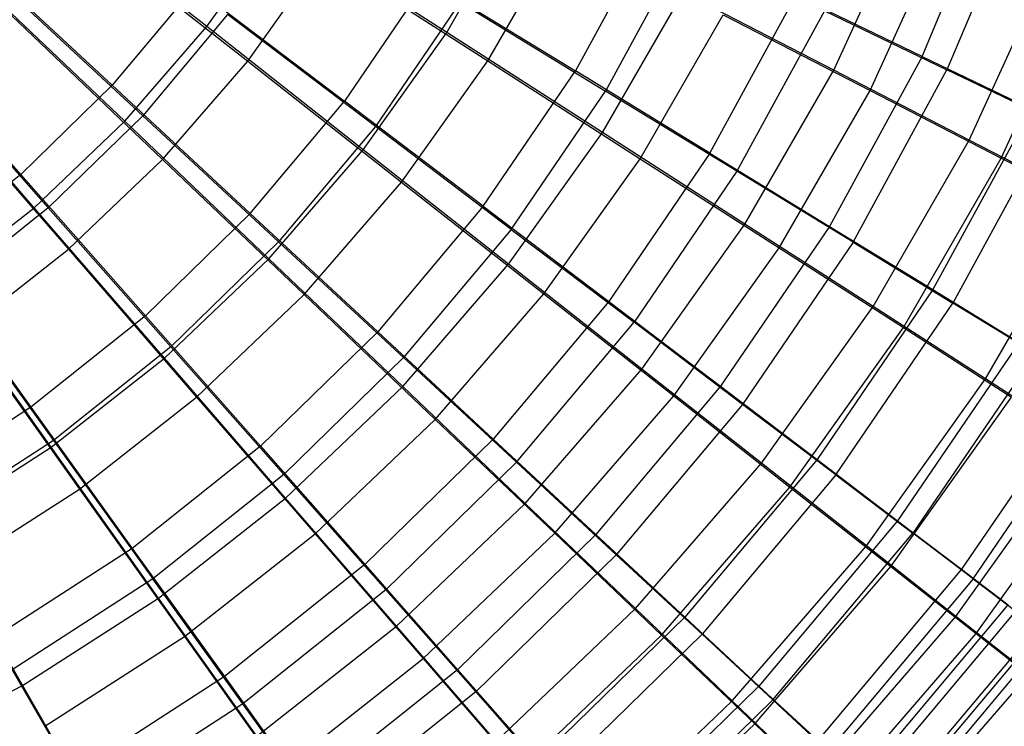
# Model space of a CAD drawing. Extents: x 0.1 to 16.1, y -7.1 to 6.9.
# Tile 100 of 118: x 10.1 to 12.5, y -3.7 to -2. Entities that reach past the tile are written whole.
import ezdxf

# ---------------------------------------------------------------- set-up
doc = ezdxf.new("R2010")
doc.units = 0
doc.header["$LTSCALE"] = 2.54
doc.layers.get('0').update_dxf_attribs({"color": 13, "linetype": 'CONTINUOUS'})

# ---------------------------------------------------------------- blocks, each defined once
blk = doc.blocks.new('DROPS_WOOD_A_PM_STL')
at = {"color": 0}
for p, q in [((12.2579, -2.1188, 11.4235), (12.4374, -1.6928, 11.4233)), ((12.2579, -2.1188, 11.4235), (12.4374, -1.6928, 11.4233)), ((12.4996, -1.7188, 5.0056), (12.3175, -2.1508, 5.0058)), ((12.4996, -1.7188, 5.0056), (12.3175, -2.1508, 5.0058)), ((11.6171, -1.8098, 12.3005), (11.4299, -2.1535, 12.3007)), ((11.6171, -1.8098, 12.3005), (11.4299, -2.1535, 12.3007)), ((11.6932, -1.8507, 4.114), (11.502, -2.2018, 4.1141)), ((11.6932, -1.8507, 4.114), (11.502, -2.2018, 4.1141)), ((9.9712, -1.8607, 13.3236), (10.3236, -2.1878, 13.0263)), ((9.9712, -1.8607, 13.3236), (10.3236, -2.1878, 13.0263)), ((10.0488, -1.938, 3.0634), (10.3966, -2.2605, 3.3708)), ((10.0488, -1.938, 3.0634), (10.3966, -2.2605, 3.3708)), ((11.0756, -1.9368, 12.6841), (10.8785, -2.226, 12.6843)), ((11.0756, -1.9368, 12.6841), (10.8785, -2.226, 12.6843)), ((11.0756, -1.9368, 12.6841), (11.4299, -2.1535, 12.3007)), ((11.0756, -1.9368, 12.6841), (11.4299, -2.1535, 12.3007)), ((10.5197, -1.9541, 13.0262), (10.3236, -2.1878, 13.0263)), ((10.5197, -1.9541, 13.0262), (10.3236, -2.1878, 13.0263)), ((10.5197, -1.9541, 13.0262), (10.8785, -2.226, 12.6843)), ((10.5197, -1.9541, 13.0262), (10.8785, -2.226, 12.6843)), ((11.7513, -2.3501, 11.8792), (11.9564, -1.9734, 11.879)), ((11.7513, -2.3501, 11.8792), (11.9564, -1.9734, 11.879)), ((12.2579, -2.1188, 11.4235), (11.9564, -1.9734, 11.879)), ((12.2579, -2.1188, 11.4235), (11.9564, -1.9734, 11.879)), ((11.1545, -1.9896, 3.722), (10.9522, -2.2864, 3.7221)), ((11.1545, -1.9896, 3.722), (10.9522, -2.2864, 3.7221)), ((11.1545, -1.9896, 3.722), (11.502, -2.2018, 4.1141)), ((11.1545, -1.9896, 3.722), (11.502, -2.2018, 4.1141)), ((10.5991, -2.0192, 3.3707), (10.3966, -2.2605, 3.3708)), ((10.5991, -2.0192, 3.3707), (10.3966, -2.2605, 3.3708)), ((10.9522, -2.2864, 3.7221), (10.5991, -2.0192, 3.3707)), ((10.9522, -2.2864, 3.7221), (10.5991, -2.0192, 3.3707)), ((12.0246, -2.01, 4.5433), (11.8159, -2.3934, 4.5435)), ((12.0246, -2.01, 4.5433), (11.8159, -2.3934, 4.5435)), ((12.0246, -2.01, 4.5433), (12.3175, -2.1508, 5.0058)), ((12.0246, -2.01, 4.5433), (12.3175, -2.1508, 5.0058)), ((10.1052, -2.4008, 13.0265), (9.7871, -2.0403, 13.3237)), ((10.1052, -2.4008, 13.0265), (9.7871, -2.0403, 13.3237)), ((9.8572, -2.1249, 3.0635), (10.1711, -2.4805, 3.3709)), ((9.8572, -2.1249, 3.0635), (10.1711, -2.4805, 3.3709)), ((12.2579, -2.1188, 11.4235), (12.0368, -2.5248, 11.4237)), ((12.2579, -2.1188, 11.4235), (12.0368, -2.5248, 11.4237)), ((12.2579, -2.1188, 11.4235), (12.5186, -2.2446, 10.938)), ((12.2579, -2.1188, 11.4235), (12.5186, -2.2446, 10.938)), ((11.2095, -2.4769, 12.3009), (11.4299, -2.1535, 12.3007)), ((11.2095, -2.4769, 12.3009), (11.4299, -2.1535, 12.3007)), ((11.7513, -2.3501, 11.8792), (11.4299, -2.1535, 12.3007)), ((11.7513, -2.3501, 11.8792), (11.4299, -2.1535, 12.3007)), ((12.0933, -2.5626, 5.006), (12.3175, -2.1508, 5.0058)), ((12.0933, -2.5626, 5.006), (12.3175, -2.1508, 5.0058)), ((12.5692, -2.2718, 5.4973), (12.3175, -2.1508, 5.0058)), ((12.5692, -2.2718, 5.4973), (12.3175, -2.1508, 5.0058)), ((10.1052, -2.4008, 13.0265), (10.3236, -2.1878, 13.0263)), ((10.1052, -2.4008, 13.0265), (10.3236, -2.1878, 13.0263)), ((10.6535, -2.4941, 12.6844), (10.3236, -2.1878, 13.0263)), ((10.6535, -2.4941, 12.6844), (10.3236, -2.1878, 13.0263)), ((11.2768, -2.5321, 4.1143), (11.502, -2.2018, 4.1141)), ((11.2768, -2.5321, 4.1143), (11.502, -2.2018, 4.1141)), ((11.8159, -2.3934, 4.5435), (11.502, -2.2018, 4.1141)), ((11.8159, -2.3934, 4.5435), (11.502, -2.2018, 4.1141)), ((10.6535, -2.4941, 12.6844), (10.8785, -2.226, 12.6843)), ((10.6535, -2.4941, 12.6844), (10.8785, -2.226, 12.6843)), ((11.2095, -2.4769, 12.3009), (10.8785, -2.226, 12.6843)), ((11.2095, -2.4769, 12.3009), (10.8785, -2.226, 12.6843)), ((12.5186, -2.2446, 10.938), (12.2837, -2.6759, 10.9382)), ((12.5186, -2.2446, 10.938), (12.2837, -2.6759, 10.9382)), ((10.3966, -2.2605, 3.3708), (10.1711, -2.4805, 3.3709)), ((10.3966, -2.2605, 3.3708), (10.1711, -2.4805, 3.3709)), ((10.7213, -2.5616, 3.7223), (10.3966, -2.2605, 3.3708)), ((10.7213, -2.5616, 3.7223), (10.3966, -2.2605, 3.3708)), ((12.5692, -2.2718, 5.4973), (12.3316, -2.708, 5.4975)), ((12.5692, -2.2718, 5.4973), (12.3316, -2.708, 5.4975)), ((10.9522, -2.2864, 3.7221), (10.7213, -2.5616, 3.7223)), ((10.9522, -2.2864, 3.7221), (10.7213, -2.5616, 3.7223)), ((11.2768, -2.5321, 4.1143), (10.9522, -2.2864, 3.7221)), ((11.2768, -2.5321, 4.1143), (10.9522, -2.2864, 3.7221)), ((11.7513, -2.3501, 11.8792), (11.5097, -2.7045, 11.8794)), ((11.7513, -2.3501, 11.8792), (11.5097, -2.7045, 11.8794)), ((11.7513, -2.3501, 11.8792), (12.0368, -2.5248, 11.4237)), ((11.7513, -2.3501, 11.8792), (12.0368, -2.5248, 11.4237)), ((11.8159, -2.3934, 4.5435), (11.57, -2.754, 4.5436)), ((11.8159, -2.3934, 4.5435), (11.57, -2.754, 4.5436)), ((12.0933, -2.5626, 5.006), (11.8159, -2.3934, 4.5435)), ((12.0933, -2.5626, 5.006), (11.8159, -2.3934, 4.5435)), ((10.1052, -2.4008, 13.0265), (9.8666, -2.5911, 13.0266)), ((10.1052, -2.4008, 13.0265), (9.8666, -2.5911, 13.0266)), ((10.1052, -2.4008, 13.0265), (10.403, -2.7384, 12.6846)), ((10.1052, -2.4008, 13.0265), (10.403, -2.7384, 12.6846)), ((10.1711, -2.4805, 3.3709), (9.9248, -2.6769, 3.371)), ((10.1711, -2.4805, 3.3709), (9.9248, -2.6769, 3.371)), ((10.1711, -2.4805, 3.3709), (10.4641, -2.8124, 3.7224)), ((10.1711, -2.4805, 3.3709), (10.4641, -2.8124, 3.7224)), ((11.2095, -2.4769, 12.3009), (10.9579, -2.7767, 12.301)), ((11.2095, -2.4769, 12.3009), (10.9579, -2.7767, 12.301)), ((11.2095, -2.4769, 12.3009), (11.5097, -2.7045, 11.8794)), ((11.2095, -2.4769, 12.3009), (11.5097, -2.7045, 11.8794)), ((10.6535, -2.4941, 12.6844), (10.403, -2.7384, 12.6846)), ((10.6535, -2.4941, 12.6844), (10.403, -2.7384, 12.6846)), ((10.6535, -2.4941, 12.6844), (10.9579, -2.7767, 12.301)), ((10.6535, -2.4941, 12.6844), (10.9579, -2.7767, 12.301)), ((11.2768, -2.5321, 4.1143), (11.0198, -2.8384, 4.1145)), ((11.2768, -2.5321, 4.1143), (11.0198, -2.8384, 4.1145)), ((11.2768, -2.5321, 4.1143), (11.57, -2.754, 4.5436)), ((11.2768, -2.5321, 4.1143), (11.57, -2.754, 4.5436)), ((12.0368, -2.5248, 11.4237), (11.7764, -2.9067, 11.4239)), ((12.0368, -2.5248, 11.4237), (11.7764, -2.9067, 11.4239)), ((12.0368, -2.5248, 11.4237), (12.2837, -2.6759, 10.9382)), ((12.0368, -2.5248, 11.4237), (12.2837, -2.6759, 10.9382)), ((10.7213, -2.5616, 3.7223), (10.4641, -2.8124, 3.7224)), ((10.7213, -2.5616, 3.7223), (10.4641, -2.8124, 3.7224)), ((11.0198, -2.8384, 4.1145), (10.7213, -2.5616, 3.7223)), ((11.0198, -2.8384, 4.1145), (10.7213, -2.5616, 3.7223)), ((12.0933, -2.5626, 5.006), (11.8291, -2.95, 5.0062)), ((12.0933, -2.5626, 5.006), (11.8291, -2.95, 5.0062)), ((12.0933, -2.5626, 5.006), (12.3316, -2.708, 5.4975)), ((12.0933, -2.5626, 5.006), (12.3316, -2.708, 5.4975)), ((9.8666, -2.5911, 13.0266), (10.1293, -2.9567, 12.6847)), ((9.8666, -2.5911, 13.0266), (10.1293, -2.9567, 12.6847)), ((9.9248, -2.6769, 3.371), (10.1833, -3.0363, 3.7225)), ((9.9248, -2.6769, 3.371), (10.1833, -3.0363, 3.7225)), ((12.2837, -2.6759, 10.9382), (12.0071, -3.0817, 10.9384)), ((12.2837, -2.6759, 10.9382), (12.0071, -3.0817, 10.9384)), ((12.2837, -2.6759, 10.9382), (12.4899, -2.8022, 10.4272)), ((12.2837, -2.6759, 10.9382), (12.4899, -2.8022, 10.4272)), ((11.5097, -2.7045, 11.8794), (11.234, -3.0331, 11.8796)), ((11.5097, -2.7045, 11.8794), (11.234, -3.0331, 11.8796)), ((11.5097, -2.7045, 11.8794), (11.7764, -2.9067, 11.4239)), ((11.5097, -2.7045, 11.8794), (11.7764, -2.9067, 11.4239)), ((12.0518, -3.1184, 5.4977), (12.3316, -2.708, 5.4975)), ((12.0518, -3.1184, 5.4977), (12.3316, -2.708, 5.4975)), ((12.5287, -2.8282, 6.0135), (12.3316, -2.708, 5.4975)), ((12.5287, -2.8282, 6.0135), (12.3316, -2.708, 5.4975)), ((10.403, -2.7384, 12.6846), (10.1293, -2.9567, 12.6847)), ((10.403, -2.7384, 12.6846), (10.1293, -2.9567, 12.6847)), ((10.403, -2.7384, 12.6846), (10.6777, -3.05, 12.3011)), ((10.403, -2.7384, 12.6846), (10.6777, -3.05, 12.3011)), ((11.2895, -3.0883, 4.5438), (11.57, -2.754, 4.5436)), ((11.2895, -3.0883, 4.5438), (11.57, -2.754, 4.5436)), ((11.8291, -2.95, 5.0062), (11.57, -2.754, 4.5436)), ((11.8291, -2.95, 5.0062), (11.57, -2.754, 4.5436)), ((10.9579, -2.7767, 12.301), (10.6777, -3.05, 12.3011)), ((10.9579, -2.7767, 12.301), (10.6777, -3.05, 12.3011)), ((10.9579, -2.7767, 12.301), (11.234, -3.0331, 11.8796)), ((10.9579, -2.7767, 12.301), (11.234, -3.0331, 11.8796)), ((10.4641, -2.8124, 3.7224), (10.1833, -3.0363, 3.7225)), ((10.4641, -2.8124, 3.7224), (10.1833, -3.0363, 3.7225)), ((10.7336, -3.1175, 4.1146), (10.4641, -2.8124, 3.7224)), ((10.7336, -3.1175, 4.1146), (10.4641, -2.8124, 3.7224)), ((12.4899, -2.8022, 10.4272), (12.1996, -3.2279, 10.4274)), ((12.4899, -2.8022, 10.4272), (12.1996, -3.2279, 10.4274)), ((11.0198, -2.8384, 4.1145), (10.7336, -3.1175, 4.1146)), ((11.0198, -2.8384, 4.1145), (10.7336, -3.1175, 4.1146)), ((11.2895, -3.0883, 4.5438), (11.0198, -2.8384, 4.1145)), ((11.2895, -3.0883, 4.5438), (11.0198, -2.8384, 4.1145)), ((12.5287, -2.8282, 6.0135), (12.2359, -3.2576, 6.0137)), ((12.5287, -2.8282, 6.0135), (12.2359, -3.2576, 6.0137)), ((11.7764, -2.9067, 11.4239), (11.4792, -3.2609, 11.4241)), ((11.7764, -2.9067, 11.4239), (11.4792, -3.2609, 11.4241)), ((11.7764, -2.9067, 11.4239), (12.0071, -3.0817, 10.9384)), ((11.7764, -2.9067, 11.4239), (12.0071, -3.0817, 10.9384)), ((12.6534, -2.9024, 9.8954), (12.3524, -3.3438, 9.8957)), ((12.6534, -2.9024, 9.8954), (12.3524, -3.3438, 9.8957)), ((12.3799, -3.3664, 6.5494), (12.6828, -2.9221, 6.5492)), ((12.3799, -3.3664, 6.5494), (12.6828, -2.9221, 6.5492)), ((10.1293, -2.9567, 12.6847), (9.8353, -3.1465, 12.6848)), ((10.1293, -2.9567, 12.6847), (9.8353, -3.1465, 12.6848)), ((10.1293, -2.9567, 12.6847), (10.3717, -3.294, 12.3013)), ((10.1293, -2.9567, 12.6847), (10.3717, -3.294, 12.3013)), ((11.8291, -2.95, 5.0062), (11.5277, -3.3092, 5.0064)), ((11.8291, -2.95, 5.0062), (11.5277, -3.3092, 5.0064)), ((12.0518, -3.1184, 5.4977), (11.8291, -2.95, 5.0062)), ((12.0518, -3.1184, 5.4977), (11.8291, -2.95, 5.0062)), ((11.234, -3.0331, 11.8796), (10.9269, -3.3326, 11.8797)), ((11.234, -3.0331, 11.8796), (10.9269, -3.3326, 11.8797)), ((11.234, -3.0331, 11.8796), (11.4792, -3.2609, 11.4241)), ((11.234, -3.0331, 11.8796), (11.4792, -3.2609, 11.4241)), ((10.1833, -3.0363, 3.7225), (9.8816, -3.2312, 3.7226)), ((10.1833, -3.0363, 3.7225), (9.8816, -3.2312, 3.7226)), ((10.1833, -3.0363, 3.7225), (10.421, -3.3668, 4.1147)), ((10.1833, -3.0363, 3.7225), (10.421, -3.3668, 4.1147)), ((10.6777, -3.05, 12.3011), (10.3717, -3.294, 12.3013)), ((10.6777, -3.05, 12.3011), (10.3717, -3.294, 12.3013)), ((10.6777, -3.05, 12.3011), (10.9269, -3.3326, 11.8797)), ((10.6777, -3.05, 12.3011), (10.9269, -3.3326, 11.8797)), ((11.2895, -3.0883, 4.5438), (10.977, -3.3931, 4.544)), ((11.2895, -3.0883, 4.5438), (10.977, -3.3931, 4.544)), ((11.2895, -3.0883, 4.5438), (11.5277, -3.3092, 5.0064)), ((11.2895, -3.0883, 4.5438), (11.5277, -3.3092, 5.0064)), ((12.0071, -3.0817, 10.9384), (11.6914, -3.458, 10.9386)), ((12.0071, -3.0817, 10.9384), (11.6914, -3.458, 10.9386)), ((12.0071, -3.0817, 10.9384), (12.1996, -3.2279, 10.4274)), ((12.0071, -3.0817, 10.9384), (12.1996, -3.2279, 10.4274)), ((10.7336, -3.1175, 4.1146), (10.421, -3.3668, 4.1147)), ((10.7336, -3.1175, 4.1146), (10.421, -3.3668, 4.1147)), ((10.977, -3.3931, 4.544), (10.7336, -3.1175, 4.1146)), ((10.977, -3.3931, 4.544), (10.7336, -3.1175, 4.1146)), ((12.0518, -3.1184, 5.4977), (11.7325, -3.4989, 5.4979)), ((12.0518, -3.1184, 5.4977), (11.7325, -3.4989, 5.4979)), ((12.0518, -3.1184, 5.4977), (12.2359, -3.2576, 6.0137)), ((12.0518, -3.1184, 5.4977), (12.2359, -3.2576, 6.0137)), ((12.1996, -3.2279, 10.4274), (11.8685, -3.6226, 10.4276)), ((12.1996, -3.2279, 10.4274), (11.8685, -3.6226, 10.4276)), ((12.1996, -3.2279, 10.4274), (12.3524, -3.3438, 9.8957)), ((12.1996, -3.2279, 10.4274), (12.3524, -3.3438, 9.8957)), ((11.4792, -3.2609, 11.4241), (11.1483, -3.5836, 11.4242)), ((11.4792, -3.2609, 11.4241), (11.1483, -3.5836, 11.4242)), ((11.4792, -3.2609, 11.4241), (11.6914, -3.458, 10.9386)), ((11.4792, -3.2609, 11.4241), (11.6914, -3.458, 10.9386)), ((11.9018, -3.6558, 6.0139), (12.2359, -3.2576, 6.0137)), ((11.9018, -3.6558, 6.0139), (12.2359, -3.2576, 6.0137)), ((12.3799, -3.3664, 6.5494), (12.2359, -3.2576, 6.0137)), ((12.3799, -3.3664, 6.5494), (12.2359, -3.2576, 6.0137)), ((10.3717, -3.294, 12.3013), (10.043, -3.5063, 12.3014)), ((10.3717, -3.294, 12.3013), (10.043, -3.5063, 12.3014)), ((10.3717, -3.294, 12.3013), (10.5916, -3.6, 11.8799)), ((10.3717, -3.294, 12.3013), (10.5916, -3.6, 11.8799)), ((11.1921, -3.6366, 5.0066), (11.5277, -3.3092, 5.0064)), ((11.1921, -3.6366, 5.0066), (11.5277, -3.3092, 5.0064)), ((11.7325, -3.4989, 5.4979), (11.5277, -3.3092, 5.0064)), ((11.7325, -3.4989, 5.4979), (11.5277, -3.3092, 5.0064)), ((10.9269, -3.3326, 11.8797), (10.5916, -3.6, 11.8799)), ((10.9269, -3.3326, 11.8797), (10.5916, -3.6, 11.8799)), ((10.9269, -3.3326, 11.8797), (11.1483, -3.5836, 11.4242)), ((10.9269, -3.3326, 11.8797), (11.1483, -3.5836, 11.4242)), ((12.3524, -3.3438, 9.8957), (12.0089, -3.7531, 9.8959)), ((12.3524, -3.3438, 9.8957), (12.0089, -3.7531, 9.8959)), ((12.3524, -3.3438, 9.8957), (12.4638, -3.4285, 9.348)), ((12.3524, -3.3438, 9.8957), (12.4638, -3.4285, 9.348)), ((10.421, -3.3668, 4.1147), (10.0852, -3.5837, 4.1148)), ((10.421, -3.3668, 4.1147), (10.0852, -3.5837, 4.1148)), ((10.6357, -3.6652, 4.5441), (10.421, -3.3668, 4.1147)), ((10.6357, -3.6652, 4.5441), (10.421, -3.3668, 4.1147)), ((12.3799, -3.3664, 6.5494), (12.0342, -3.7783, 6.5497)), ((12.3799, -3.3664, 6.5494), (12.0342, -3.7783, 6.5497)), ((12.3799, -3.3664, 6.5494), (12.4823, -3.4437, 7.1)), ((12.3799, -3.3664, 6.5494), (12.4823, -3.4437, 7.1)), ((10.977, -3.3931, 4.544), (10.6357, -3.6652, 4.5441)), ((10.977, -3.3931, 4.544), (10.6357, -3.6652, 4.5441)), ((11.1921, -3.6366, 5.0066), (10.977, -3.3931, 4.544)), ((11.1921, -3.6366, 5.0066), (10.977, -3.3931, 4.544)), ((12.1114, -3.8485, 9.3482), (12.4638, -3.4285, 9.348)), ((12.1114, -3.8485, 9.3482), (12.4638, -3.4285, 9.348)), ((12.1284, -3.8655, 7.1002), (12.4823, -3.4437, 7.1)), ((12.1284, -3.8655, 7.1002), (12.4823, -3.4437, 7.1)), ((11.6914, -3.458, 10.9386), (11.3398, -3.8009, 10.9388)), ((11.6914, -3.458, 10.9386), (11.3398, -3.8009, 10.9388)), ((11.6914, -3.458, 10.9386), (11.8685, -3.6226, 10.4276)), ((11.6914, -3.458, 10.9386), (11.8685, -3.6226, 10.4276)), ((11.7325, -3.4989, 5.4979), (11.3769, -3.8458, 5.4981)), ((11.7325, -3.4989, 5.4979), (11.3769, -3.8458, 5.4981)), ((11.9018, -3.6558, 6.0139), (11.7325, -3.4989, 5.4979)), ((11.9018, -3.6558, 6.0139), (11.7325, -3.4989, 5.4979)), ((12.533, -3.4812, 8.7894), (12.175, -3.9078, 8.7897)), ((12.533, -3.4812, 8.7894), (12.175, -3.9078, 8.7897)), ((12.5423, -3.4888, 7.6602), (12.1835, -3.9163, 7.6605)), ((12.5423, -3.4888, 7.6602), (12.1835, -3.9163, 7.6605)), ((12.5592, -3.5014, 8.2251), (12.1991, -3.9305, 8.2253)), ((12.5592, -3.5014, 8.2251), (12.1991, -3.9305, 8.2253)), ((10.043, -3.5063, 12.3014), (10.2313, -3.8327, 11.88)), ((10.043, -3.5063, 12.3014), (10.2313, -3.8327, 11.88)), ((10.0852, -3.5837, 4.1148), (10.2691, -3.902, 4.5442)), ((10.0852, -3.5837, 4.1148), (10.2691, -3.902, 4.5442)), ((11.1483, -3.5836, 11.4242), (10.7869, -3.8719, 11.4244)), ((11.1483, -3.5836, 11.4242), (10.7869, -3.8719, 11.4244)), ((11.1483, -3.5836, 11.4242), (11.3398, -3.8009, 10.9388)), ((11.1483, -3.5836, 11.4242), (11.3398, -3.8009, 10.9388)), ((10.5916, -3.6, 11.8799), (10.2313, -3.8327, 11.88)), ((10.5916, -3.6, 11.8799), (10.2313, -3.8327, 11.88)), ((10.5916, -3.6, 11.8799), (10.7869, -3.8719, 11.4244)), ((10.5916, -3.6, 11.8799), (10.7869, -3.8719, 11.4244)), ((11.1921, -3.6366, 5.0066), (10.8255, -3.9289, 5.0067)), ((11.1921, -3.6366, 5.0066), (10.8255, -3.9289, 5.0067)), ((11.1921, -3.6366, 5.0066), (11.3769, -3.8458, 5.4981)), ((11.1921, -3.6366, 5.0066), (11.3769, -3.8458, 5.4981)), ((11.8685, -3.6226, 10.4276), (11.4996, -3.9823, 10.4278)), ((11.8685, -3.6226, 10.4276), (11.4996, -3.9823, 10.4278)), ((11.8685, -3.6226, 10.4276), (12.0089, -3.7531, 9.8959)), ((11.8685, -3.6226, 10.4276), (12.0089, -3.7531, 9.8959)), ((10.6357, -3.6652, 4.5441), (10.2691, -3.902, 4.5442)), ((10.6357, -3.6652, 4.5441), (10.2691, -3.902, 4.5442)), ((10.8255, -3.9289, 5.0067), (10.6357, -3.6652, 4.5441)), ((10.8255, -3.9289, 5.0067), (10.6357, -3.6652, 4.5441)), ((11.9018, -3.6558, 6.0139), (11.5298, -4.0187, 6.0141)), ((11.9018, -3.6558, 6.0139), (11.5298, -4.0187, 6.0141)), ((11.9018, -3.6558, 6.0139), (12.0342, -3.7783, 6.5497)), ((11.9018, -3.6558, 6.0139), (12.0342, -3.7783, 6.5497))]:
    blk.add_line(p, q, dxfattribs=at)

msp = doc.modelspace()

# ---------------------------------------------------------------- linework, layer by layer
at = {"color": 0}
for p, q in [((10.5495, -2.0479, 13.282), (10.1532, -1.7361, 13.5592)), ((10.5495, -2.0479, 13.282), (10.1532, -1.7361, 13.5592)), ((11.1227, -2.0615, 12.9575), (11.2948, -1.7634, 12.9573)), ((11.1227, -2.0615, 12.9575), (11.2948, -1.7634, 12.9573)), ((12.0473, -2.1518, 12.1799), (12.2238, -1.7654, 12.1797)), ((12.0473, -2.1518, 12.1799), (12.2238, -1.7654, 12.1797)), ((10.5495, -2.0479, 13.282), (10.7229, -1.8044, 13.2818)), ((10.5495, -2.0479, 13.282), (10.7229, -1.8044, 13.2818)), ((11.1227, -2.0615, 12.9575), (10.7229, -1.8044, 13.2818)), ((11.1227, -2.0615, 12.9575), (10.7229, -1.8044, 13.2818)), ((12.1338, -2.2004, 4.2716), (12.3141, -1.8056, 4.2714)), ((12.1338, -2.2004, 4.2716), (12.3141, -1.8056, 4.2714)), ((10.2567, -1.8231, 2.8473), (10.6475, -2.1303, 3.1373)), ((10.2567, -1.8231, 2.8473), (10.6475, -2.1303, 3.1373)), ((11.2208, -2.1294, 3.4733), (11.3985, -1.8217, 3.4732)), ((11.2208, -2.1294, 3.4733), (11.3985, -1.8217, 3.4732)), ((10.6475, -2.1303, 3.1373), (10.8279, -1.8771, 3.1371)), ((10.6475, -2.1303, 3.1373), (10.8279, -1.8771, 3.1371)), ((10.8279, -1.8771, 3.1371), (11.2208, -2.1294, 3.4733)), ((10.8279, -1.8771, 3.1371), (11.2208, -2.1294, 3.4733)), ((12.3705, -2.3186, 11.7339), (12.5613, -1.9007, 11.7337)), ((12.3705, -2.3186, 11.7339), (12.5613, -1.9007, 11.7337)), ((10.3537, -2.2739, 13.2821), (9.9888, -1.9258, 13.5593)), ((10.3537, -2.2739, 13.2821), (9.9888, -1.9258, 13.5593)), ((12.4471, -2.3617, 4.7265), (12.6413, -1.9364, 4.7263)), ((12.4471, -2.3617, 4.7265), (12.6413, -1.9364, 4.7263)), ((11.4945, -2.3006, 12.5891), (11.6877, -1.9661, 12.5889)), ((11.4945, -2.3006, 12.5891), (11.6877, -1.9661, 12.5889)), ((12.0473, -2.1518, 12.1799), (11.6877, -1.9661, 12.5889)), ((12.0473, -2.1518, 12.1799), (11.6877, -1.9661, 12.5889)), ((10.0842, -2.0222, 2.8474), (10.444, -2.3652, 3.1374)), ((10.0842, -2.0222, 2.8474), (10.444, -2.3652, 3.1374)), ((11.5849, -2.3632, 3.8527), (11.7831, -2.0199, 3.8525)), ((11.5849, -2.3632, 3.8527), (11.7831, -2.0199, 3.8525)), ((11.7831, -2.0199, 3.8525), (12.1338, -2.2004, 4.2716)), ((11.7831, -2.0199, 3.8525), (12.1338, -2.2004, 4.2716)), ((10.3537, -2.2739, 13.2821), (10.5495, -2.0479, 13.282)), ((10.3537, -2.2739, 13.2821), (10.5495, -2.0479, 13.282)), ((10.9231, -2.3419, 12.9576), (10.5495, -2.0479, 13.282)), ((10.9231, -2.3419, 12.9576), (10.5495, -2.0479, 13.282)), ((10.9231, -2.3419, 12.9576), (11.1227, -2.0615, 12.9575)), ((10.9231, -2.3419, 12.9576), (11.1227, -2.0615, 12.9575)), ((11.4945, -2.3006, 12.5891), (11.1227, -2.0615, 12.9575)), ((11.4945, -2.3006, 12.5891), (11.1227, -2.0615, 12.9575)), ((10.1373, -2.4802, 13.2822), (9.8072, -2.099, 13.5594)), ((10.1373, -2.4802, 13.2822), (9.8072, -2.099, 13.5594)), ((10.444, -2.3652, 3.1374), (10.6475, -2.1303, 3.1373)), ((10.444, -2.3652, 3.1374), (10.6475, -2.1303, 3.1373)), ((10.6475, -2.1303, 3.1373), (11.0147, -2.4189, 3.4735)), ((10.6475, -2.1303, 3.1373), (11.0147, -2.4189, 3.4735)), ((11.0147, -2.4189, 3.4735), (11.2208, -2.1294, 3.4733)), ((11.0147, -2.4189, 3.4735), (11.2208, -2.1294, 3.4733)), ((11.2208, -2.1294, 3.4733), (11.5849, -2.3632, 3.8527)), ((11.2208, -2.1294, 3.4733), (11.5849, -2.3632, 3.8527)), ((11.8349, -2.5196, 12.1801), (12.0473, -2.1518, 12.1799)), ((11.8349, -2.5196, 12.1801), (12.0473, -2.1518, 12.1799)), ((12.3705, -2.3186, 11.7339), (12.0473, -2.1518, 12.1799)), ((12.3705, -2.3186, 11.7339), (12.0473, -2.1518, 12.1799)), ((9.8934, -2.2041, 2.8475), (10.219, -2.5797, 3.1375)), ((9.8934, -2.2041, 2.8475), (10.219, -2.5797, 3.1375)), ((11.9167, -2.5763, 4.2718), (12.1338, -2.2004, 4.2716)), ((11.9167, -2.5763, 4.2718), (12.1338, -2.2004, 4.2716)), ((12.1338, -2.2004, 4.2716), (12.4471, -2.3617, 4.7265)), ((12.1338, -2.2004, 4.2716), (12.4471, -2.3617, 4.7265)), ((10.1373, -2.4802, 13.2822), (10.3537, -2.2739, 13.2821)), ((10.1373, -2.4802, 13.2822), (10.3537, -2.2739, 13.2821)), ((10.6977, -2.602, 12.9578), (10.3537, -2.2739, 13.2821)), ((10.6977, -2.602, 12.9578), (10.3537, -2.2739, 13.2821)), ((11.2705, -2.6153, 12.5893), (11.4945, -2.3006, 12.5891)), ((11.2705, -2.6153, 12.5893), (11.4945, -2.3006, 12.5891)), ((11.8349, -2.5196, 12.1801), (11.4945, -2.3006, 12.5891)), ((11.8349, -2.5196, 12.1801), (11.4945, -2.3006, 12.5891)), ((12.1408, -2.7164, 11.7341), (12.3705, -2.3186, 11.7339)), ((12.1408, -2.7164, 11.7341), (12.3705, -2.3186, 11.7339)), ((12.6542, -2.4651, 11.2552), (12.3705, -2.3186, 11.7339)), ((12.6542, -2.4651, 11.2552), (12.3705, -2.3186, 11.7339)), ((10.6977, -2.602, 12.9578), (10.9231, -2.3419, 12.9576)), ((10.6977, -2.602, 12.9578), (10.9231, -2.3419, 12.9576)), ((11.2705, -2.6153, 12.5893), (10.9231, -2.3419, 12.9576)), ((11.2705, -2.6153, 12.5893), (10.9231, -2.3419, 12.9576)), ((10.219, -2.5797, 3.1375), (10.444, -2.3652, 3.1374)), ((10.219, -2.5797, 3.1375), (10.444, -2.3652, 3.1374)), ((10.444, -2.3652, 3.1374), (10.7821, -2.6874, 3.4736)), ((10.444, -2.3652, 3.1374), (10.7821, -2.6874, 3.4736)), ((11.3549, -2.6862, 3.8529), (11.5849, -2.3632, 3.8527)), ((11.3549, -2.6862, 3.8529), (11.5849, -2.3632, 3.8527)), ((11.5849, -2.3632, 3.8527), (11.9167, -2.5763, 4.2718)), ((11.5849, -2.3632, 3.8527), (11.9167, -2.5763, 4.2718)), ((12.2133, -2.7666, 4.7267), (12.4471, -2.3617, 4.7265)), ((12.2133, -2.7666, 4.7267), (12.4471, -2.3617, 4.7265)), ((12.4471, -2.3617, 4.7265), (12.7202, -2.5023, 5.2131)), ((12.4471, -2.3617, 4.7265), (12.7202, -2.5023, 5.2131)), ((10.7821, -2.6874, 3.4736), (11.0147, -2.4189, 3.4735)), ((10.7821, -2.6874, 3.4736), (11.0147, -2.4189, 3.4735)), ((11.0147, -2.4189, 3.4735), (11.3549, -2.6862, 3.8529)), ((11.0147, -2.4189, 3.4735), (11.3549, -2.6862, 3.8529)), ((12.4093, -2.8892, 11.2554), (12.6542, -2.4651, 11.2552)), ((12.4093, -2.8892, 11.2554), (12.6542, -2.4651, 11.2552)), ((9.9023, -2.665, 13.2823), (10.1373, -2.4802, 13.2822)), ((9.9023, -2.665, 13.2823), (10.1373, -2.4802, 13.2822)), ((10.4486, -2.8395, 12.9579), (10.1373, -2.4802, 13.2822)), ((10.4486, -2.8395, 12.9579), (10.1373, -2.4802, 13.2822)), ((11.5886, -2.8656, 12.1802), (11.8349, -2.5196, 12.1801)), ((11.5886, -2.8656, 12.1802), (11.8349, -2.5196, 12.1801)), ((12.1408, -2.7164, 11.7341), (11.8349, -2.5196, 12.1801)), ((12.1408, -2.7164, 11.7341), (11.8349, -2.5196, 12.1801)), ((9.9747, -2.7718, 3.1376), (10.219, -2.5797, 3.1375)), ((9.9747, -2.7718, 3.1376), (10.219, -2.5797, 3.1375)), ((10.219, -2.5797, 3.1375), (10.5249, -2.9325, 3.4737)), ((10.219, -2.5797, 3.1375), (10.5249, -2.9325, 3.4737)), ((11.665, -2.9298, 4.272), (11.9167, -2.5763, 4.2718)), ((11.665, -2.9298, 4.272), (11.9167, -2.5763, 4.2718)), ((11.9167, -2.5763, 4.2718), (12.2133, -2.7666, 4.7267)), ((11.9167, -2.5763, 4.2718), (12.2133, -2.7666, 4.7267)), ((10.4486, -2.8395, 12.9579), (10.6977, -2.602, 12.9578)), ((10.4486, -2.8395, 12.9579), (10.6977, -2.602, 12.9578)), ((11.0175, -2.9072, 12.5894), (10.6977, -2.602, 12.9578)), ((11.0175, -2.9072, 12.5894), (10.6977, -2.602, 12.9578)), ((11.0175, -2.9072, 12.5894), (11.2705, -2.6153, 12.5893)), ((11.0175, -2.9072, 12.5894), (11.2705, -2.6153, 12.5893)), ((11.5886, -2.8656, 12.1802), (11.2705, -2.6153, 12.5893)), ((11.5886, -2.8656, 12.1802), (11.2705, -2.6153, 12.5893)), ((10.178, -3.0523, 12.958), (9.9023, -2.665, 13.2823)), ((10.178, -3.0523, 12.958), (9.9023, -2.665, 13.2823)), ((10.5249, -2.9325, 3.4737), (10.7821, -2.6874, 3.4736)), ((10.5249, -2.9325, 3.4737), (10.7821, -2.6874, 3.4736)), ((10.7821, -2.6874, 3.4736), (11.0953, -2.9858, 3.853)), ((10.7821, -2.6874, 3.4736), (11.0953, -2.9858, 3.853)), ((11.0953, -2.9858, 3.853), (11.3549, -2.6862, 3.8529)), ((11.0953, -2.9858, 3.853), (11.3549, -2.6862, 3.8529)), ((11.3549, -2.6862, 3.8529), (11.665, -2.9298, 4.272)), ((11.3549, -2.6862, 3.8529), (11.665, -2.9298, 4.272)), ((11.8743, -3.0906, 11.7343), (12.1408, -2.7164, 11.7341)), ((11.8743, -3.0906, 11.7343), (12.1408, -2.7164, 11.7341)), ((12.4093, -2.8892, 11.2554), (12.1408, -2.7164, 11.7341)), ((12.4093, -2.8892, 11.2554), (12.1408, -2.7164, 11.7341)), ((9.9747, -2.7718, 3.1376), (10.2456, -3.1522, 3.4738)), ((9.9747, -2.7718, 3.1376), (10.2456, -3.1522, 3.4738)), ((11.9421, -3.1475, 4.7269), (12.2133, -2.7666, 4.7267)), ((11.9421, -3.1475, 4.7269), (12.2133, -2.7666, 4.7267)), ((12.2133, -2.7666, 4.7267), (12.4718, -2.9325, 5.2133)), ((12.2133, -2.7666, 4.7267), (12.4718, -2.9325, 5.2133)), ((10.178, -3.0523, 12.958), (10.4486, -2.8395, 12.9579)), ((10.178, -3.0523, 12.958), (10.4486, -2.8395, 12.9579)), ((10.738, -3.1737, 12.5896), (10.4486, -2.8395, 12.9579)), ((10.738, -3.1737, 12.5896), (10.4486, -2.8395, 12.9579)), ((11.3104, -3.1866, 12.1804), (11.5886, -2.8656, 12.1802)), ((11.3104, -3.1866, 12.1804), (11.5886, -2.8656, 12.1802)), ((11.8743, -3.0906, 11.7343), (11.5886, -2.8656, 12.1802)), ((11.8743, -3.0906, 11.7343), (11.5886, -2.8656, 12.1802)), ((12.1252, -3.2882, 11.2556), (12.4093, -2.8892, 11.2554)), ((12.1252, -3.2882, 11.2556), (12.4093, -2.8892, 11.2554)), ((12.638, -3.0365, 10.7483), (12.4093, -2.8892, 11.2554)), ((12.638, -3.0365, 10.7483), (12.4093, -2.8892, 11.2554)), ((10.738, -3.1737, 12.5896), (11.0175, -2.9072, 12.5894)), ((10.738, -3.1737, 12.5896), (11.0175, -2.9072, 12.5894)), ((11.3104, -3.1866, 12.1804), (11.0175, -2.9072, 12.5894)), ((11.3104, -3.1866, 12.1804), (11.0175, -2.9072, 12.5894)), ((10.2456, -3.1522, 3.4738), (10.5249, -2.9325, 3.4737)), ((10.2456, -3.1522, 3.4738), (10.5249, -2.9325, 3.4737)), ((10.5249, -2.9325, 3.4737), (10.8083, -3.2594, 3.8532)), ((10.5249, -2.9325, 3.4737), (10.8083, -3.2594, 3.8532)), ((11.3808, -3.2578, 4.2721), (11.665, -2.9298, 4.272)), ((11.3808, -3.2578, 4.2721), (11.665, -2.9298, 4.272)), ((11.665, -2.9298, 4.272), (11.9421, -3.1475, 4.7269)), ((11.665, -2.9298, 4.272), (11.9421, -3.1475, 4.7269)), ((12.1836, -3.3372, 5.2135), (12.4718, -2.9325, 5.2133)), ((12.1836, -3.3372, 5.2135), (12.4718, -2.9325, 5.2133)), ((10.8083, -3.2594, 3.8532), (11.0953, -2.9858, 3.853)), ((10.8083, -3.2594, 3.8532), (11.0953, -2.9858, 3.853)), ((11.0953, -2.9858, 3.853), (11.3808, -3.2578, 4.2721)), ((11.0953, -2.9858, 3.853), (11.3808, -3.2578, 4.2721)), ((9.8884, -3.2384, 12.9581), (10.178, -3.0523, 12.958)), ((9.8884, -3.2384, 12.9581), (10.178, -3.0523, 12.958)), ((10.4344, -3.4125, 12.5897), (10.178, -3.0523, 12.958)), ((10.4344, -3.4125, 12.5897), (10.178, -3.0523, 12.958)), ((12.3389, -3.4565, 10.7485), (12.638, -3.0365, 10.7483)), ((12.3389, -3.4565, 10.7485), (12.638, -3.0365, 10.7483)), ((12.3875, -3.4972, 5.7273), (12.69, -3.0724, 5.7271)), ((12.3875, -3.4972, 5.7273), (12.69, -3.0724, 5.7271)), ((11.5735, -3.4378, 11.7345), (11.8743, -3.0906, 11.7343)), ((11.5735, -3.4378, 11.7345), (11.8743, -3.0906, 11.7343)), ((12.1252, -3.2882, 11.2556), (11.8743, -3.0906, 11.7343)), ((12.1252, -3.2882, 11.2556), (11.8743, -3.0906, 11.7343)), ((11.6359, -3.5008, 4.7271), (11.9421, -3.1475, 4.7269)), ((11.6359, -3.5008, 4.7271), (11.9421, -3.1475, 4.7269)), ((11.9421, -3.1475, 4.7269), (12.1836, -3.3372, 5.2135)), ((11.9421, -3.1475, 4.7269), (12.1836, -3.3372, 5.2135)), ((9.9468, -3.3443, 3.4739), (10.2456, -3.1522, 3.4738)), ((9.9468, -3.3443, 3.4739), (10.2456, -3.1522, 3.4738)), ((10.2456, -3.1522, 3.4738), (10.4967, -3.5045, 3.8533)), ((10.2456, -3.1522, 3.4738), (10.4967, -3.5045, 3.8533)), ((10.4344, -3.4125, 12.5897), (10.738, -3.1737, 12.5896)), ((10.4344, -3.4125, 12.5897), (10.738, -3.1737, 12.5896)), ((11.003, -3.4798, 12.1806), (10.738, -3.1737, 12.5896)), ((11.003, -3.4798, 12.1806), (10.738, -3.1737, 12.5896)), ((11.003, -3.4798, 12.1806), (11.3104, -3.1866, 12.1804)), ((11.003, -3.4798, 12.1806), (11.3104, -3.1866, 12.1804)), ((11.5735, -3.4378, 11.7345), (11.3104, -3.1866, 12.1804)), ((11.5735, -3.4378, 11.7345), (11.3104, -3.1866, 12.1804)), ((10.1094, -3.6213, 12.5898), (9.8884, -3.2384, 12.9581)), ((10.1094, -3.6213, 12.5898), (9.8884, -3.2384, 12.9581)), ((10.4967, -3.5045, 3.8533), (10.8083, -3.2594, 3.8532)), ((10.4967, -3.5045, 3.8533), (10.8083, -3.2594, 3.8532)), ((10.8083, -3.2594, 3.8532), (11.0667, -3.5573, 4.2723)), ((10.8083, -3.2594, 3.8532), (11.0667, -3.5573, 4.2723)), ((11.0667, -3.5573, 4.2723), (11.3808, -3.2578, 4.2721)), ((11.0667, -3.5573, 4.2723), (11.3808, -3.2578, 4.2721)), ((11.3808, -3.2578, 4.2721), (11.6359, -3.5008, 4.7271)), ((11.3808, -3.2578, 4.2721), (11.6359, -3.5008, 4.7271)), ((11.8045, -3.6583, 11.2558), (12.1252, -3.2882, 11.2556)), ((11.8045, -3.6583, 11.2558), (12.1252, -3.2882, 11.2556)), ((12.3389, -3.4565, 10.7485), (12.1252, -3.2882, 11.2556)), ((12.3389, -3.4565, 10.7485), (12.1252, -3.2882, 11.2556)), ((11.8583, -3.7127, 5.2137), (12.1836, -3.3372, 5.2135)), ((11.8583, -3.7127, 5.2137), (12.1836, -3.3372, 5.2135)), ((12.1836, -3.3372, 5.2135), (12.3875, -3.4972, 5.7273)), ((12.1836, -3.3372, 5.2135), (12.3875, -3.4972, 5.7273)), ((9.9468, -3.3443, 3.4739), (10.1631, -3.7189, 3.8534)), ((9.9468, -3.3443, 3.4739), (10.1631, -3.7189, 3.8534)), ((10.1094, -3.6213, 12.5898), (10.4344, -3.4125, 12.5897)), ((10.1094, -3.6213, 12.5898), (10.4344, -3.4125, 12.5897)), ((10.6691, -3.7423, 12.1807), (10.4344, -3.4125, 12.5897)), ((10.6691, -3.7423, 12.1807), (10.4344, -3.4125, 12.5897)), ((11.2411, -3.7548, 11.7347), (11.5735, -3.4378, 11.7345)), ((11.2411, -3.7548, 11.7347), (11.5735, -3.4378, 11.7345)), ((11.8045, -3.6583, 11.2558), (11.5735, -3.4378, 11.7345)), ((11.8045, -3.6583, 11.2558), (11.5735, -3.4378, 11.7345)), ((12.0013, -3.8461, 10.7487), (12.3389, -3.4565, 10.7485)), ((12.0013, -3.8461, 10.7487), (12.3389, -3.4565, 10.7485)), ((12.5134, -3.594, 10.2177), (12.3389, -3.4565, 10.7485)), ((12.5134, -3.594, 10.2177), (12.3389, -3.4565, 10.7485)), ((10.6691, -3.7423, 12.1807), (11.003, -3.4798, 12.1806)), ((10.6691, -3.7423, 12.1807), (11.003, -3.4798, 12.1806)), ((11.2411, -3.7548, 11.7347), (11.003, -3.4798, 12.1806)), ((11.2411, -3.7548, 11.7347), (11.003, -3.4798, 12.1806)), ((11.2975, -3.8235, 4.7273), (11.6359, -3.5008, 4.7271)), ((11.2975, -3.8235, 4.7273), (11.6359, -3.5008, 4.7271)), ((11.6359, -3.5008, 4.7271), (11.8583, -3.7127, 5.2137)), ((11.6359, -3.5008, 4.7271), (11.8583, -3.7127, 5.2137)), ((12.046, -3.8913, 5.7276), (12.3875, -3.4972, 5.7273)), ((12.046, -3.8913, 5.7276), (12.3875, -3.4972, 5.7273)), ((12.3875, -3.4972, 5.7273), (12.5517, -3.6261, 6.2636)), ((12.3875, -3.4972, 5.7273), (12.5517, -3.6261, 6.2636)), ((10.1631, -3.7189, 3.8534), (10.4967, -3.5045, 3.8533)), ((10.1631, -3.7189, 3.8534), (10.4967, -3.5045, 3.8533)), ((10.4967, -3.5045, 3.8533), (10.7255, -3.8256, 4.2724)), ((10.4967, -3.5045, 3.8533), (10.7255, -3.8256, 4.2724)), ((10.7255, -3.8256, 4.2724), (11.0667, -3.5573, 4.2723)), ((10.7255, -3.8256, 4.2724), (11.0667, -3.5573, 4.2723)), ((11.0667, -3.5573, 4.2723), (11.2975, -3.8235, 4.7273)), ((11.0667, -3.5573, 4.2723), (11.2975, -3.8235, 4.7273)), ((12.162, -3.9996, 10.2179), (12.5134, -3.594, 10.2177)), ((12.162, -3.9996, 10.2179), (12.5134, -3.594, 10.2177)), ((9.7661, -3.7983, 12.5899), (10.1094, -3.6213, 12.5898)), ((9.7661, -3.7983, 12.5899), (10.1094, -3.6213, 12.5898)), ((10.3118, -3.972, 12.1808), (10.1094, -3.6213, 12.5898)), ((10.3118, -3.972, 12.1808), (10.1094, -3.6213, 12.5898)), ((11.4501, -3.9962, 11.256), (11.8045, -3.6583, 11.2558)), ((11.4501, -3.9962, 11.256), (11.8045, -3.6583, 11.2558)), ((12.0013, -3.8461, 10.7487), (11.8045, -3.6583, 11.2558)), ((12.0013, -3.8461, 10.7487), (11.8045, -3.6583, 11.2558)), ((11.4987, -4.0555, 5.2139), (11.8583, -3.7127, 5.2137)), ((11.4987, -4.0555, 5.2139), (11.8583, -3.7127, 5.2137)), ((11.8583, -3.7127, 5.2137), (12.046, -3.8913, 5.7276)), ((11.8583, -3.7127, 5.2137), (12.046, -3.8913, 5.7276))]:
    msp.add_line(p, q, dxfattribs=at)

# ---------------------------------------------------------------- block references
msp.add_blockref('DROPS_WOOD_A_PM_STL', (0, 0), dxfattribs=at)

doc.saveas('drawing.dxf')
